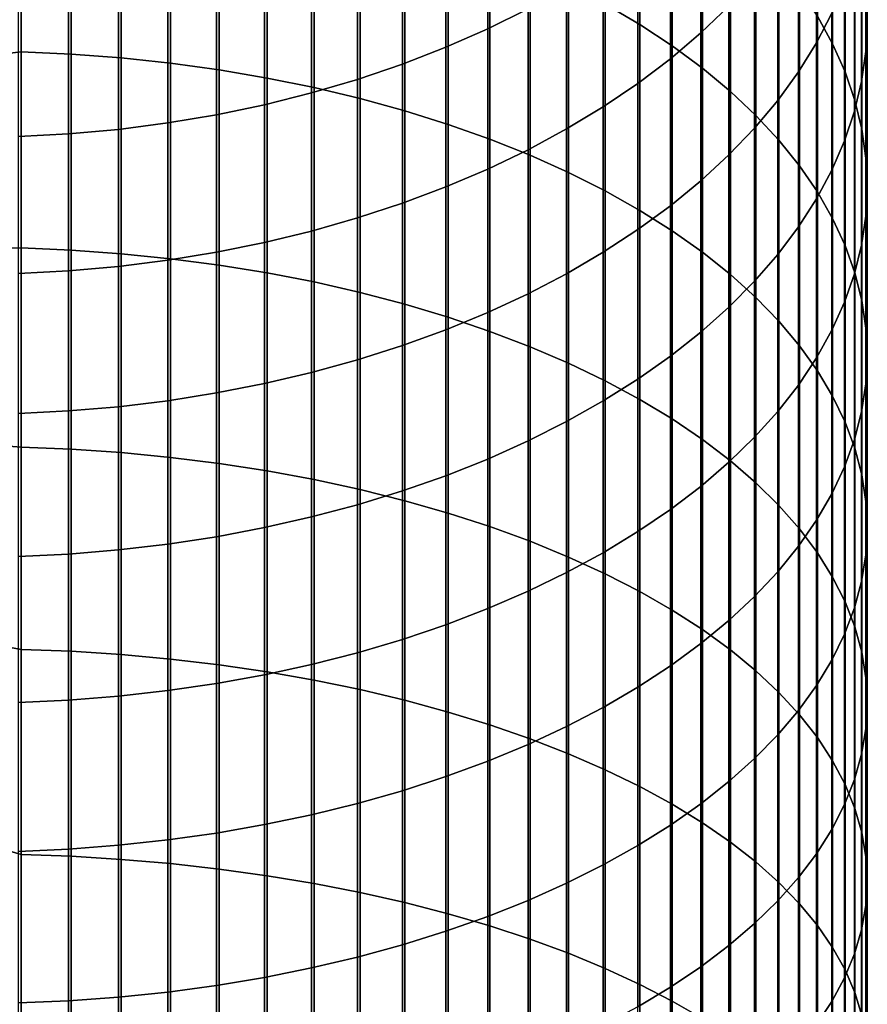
# Model space of a CAD drawing. Header units: metres. Extents: x -28 to 70, y -218 to 27.
# Tile 79 of 246: x 1 to 12, y -53 to -40. Entities that reach past the tile are written whole.
import ezdxf

# ---------------------------------------------------------------- set-up
doc = ezdxf.new("R2010")
doc.units = ezdxf.units.M
doc.layers.add('solid_10_261_002_XXX', color=7, linetype='CONTINUOUS')

msp = doc.modelspace()

# ---------------------------------------------------------------- linework, layer by layer
at = {"layer": 'solid_10_261_002_XXX'}
for points in [[(8.456086, -37.462616, 440.795288), (8.456086, -39.905914, 442.470428), (8.916676, -40.176292, 442.06427), (8.916676, -37.743992, 440.396667)], [(11.932165, -37.551693, 431.137726), (11.932165, -39.731159, 432.814026), (11.949986, -40.132786, 432.276825), (11.949986, -37.967842, 430.611694)], [(8.916676, -37.743992, 440.396667), (8.916676, -40.176292, 442.06427), (9.349153, -40.460575, 441.637238), (9.349153, -38.039829, 439.97757)], [(11.284048, -37.766617, 435.441742), (11.284048, -40.063572, 437.110565), (11.487036, -40.432377, 436.588104), (11.487036, -38.149559, 434.929535)], [(0.670042, -37.973351, 445.373444), (0, -38.114033, 445.489502), (0, -40.619381, 447.103882), (0.670042, -40.541508, 447.032898)], [(0.670042, -37.973351, 445.373444), (0.670042, -40.541508, 447.032898), (1.338642, -40.571476, 446.985107), (1.338642, -38.004612, 445.326477)], [(1.338642, -38.004612, 445.326477), (1.338642, -40.571476, 446.985107), (2.003021, -40.62133, 446.905609), (2.003021, -38.056622, 445.248352)], [(2.003021, -38.056622, 445.248352), (2.003021, -40.62133, 446.905609), (2.661086, -40.690914, 446.794617), (2.661086, -38.129208, 445.139313)], [(9.349153, -38.039829, 439.97757), (9.349153, -40.460575, 441.637238), (9.752155, -40.757858, 441.190674), (9.752155, -38.349201, 439.539276)], [(10.105136, -37.991306, 422.341675), (10.105136, -39.930347, 424.009277), (9.731189, -40.287804, 423.58197), (9.731189, -38.360302, 421.924286)], [(11.477005, -37.973408, 426.348663), (11.477005, -40.021908, 428.015228), (11.272079, -40.418312, 427.51416), (11.272079, -38.383354, 425.858612)], [(11.949986, -37.967842, 430.611694), (11.949986, -40.132786, 432.276825), (11.930133, -40.534378, 431.739655), (11.930133, -38.383957, 430.085693)], [(2.661086, -38.129208, 445.139313), (2.661086, -40.690914, 446.794617), (3.310761, -40.780006, 446.652527), (3.310761, -38.222153, 444.999695)], [(7.428144, -38.133953, 418.442352), (7.428144, -39.966431, 420.107513), (6.891044, -40.232796, 419.806213), (6.891044, -38.408447, 418.148438)], [(11.487036, -38.149559, 434.929535), (11.487036, -40.432377, 436.588104), (11.65381, -40.807175, 436.057129), (11.65381, -38.538719, 434.408997)], [(3.310761, -38.222153, 444.999695), (3.310761, -40.780006, 446.652527), (3.949999, -40.888332, 446.479736), (3.949999, -38.335155, 444.829956)], [(3.949999, -38.335155, 444.829956), (3.949999, -40.888332, 446.479736), (4.576783, -41.015545, 446.276855), (4.576783, -38.467861, 444.630585)], [(6.891044, -38.408447, 418.148438), (6.891044, -40.232796, 419.806213), (6.332219, -40.478775, 419.527954), (6.332219, -38.661934, 417.877045)], [(9.731189, -38.360302, 421.924286), (9.731189, -40.287804, 423.58197), (9.326563, -40.631229, 423.171417), (9.326563, -38.714813, 421.523285)], [(9.752155, -38.349201, 439.539276), (9.752155, -40.757858, 441.190674), (10.124413, -41.067207, 440.725983), (10.124413, -38.671127, 439.083221)], [(11.272079, -38.383354, 425.858612), (11.272079, -40.418312, 427.51416), (11.031618, -40.806957, 427.022888), (11.031618, -38.785271, 425.378143)], [(11.930133, -38.383957, 430.085693), (11.930133, -40.534378, 431.739655), (11.872668, -40.934669, 431.204254), (11.872668, -38.798721, 429.561401)], [(4.576783, -38.467861, 444.630585), (4.576783, -41.015545, 446.276855), (5.189138, -41.161243, 446.044464), (5.189138, -38.619854, 444.402283)], [(11.65381, -38.538719, 434.408997), (11.65381, -40.807175, 436.057129), (11.783843, -41.186775, 435.519348), (11.783843, -38.932869, 433.881805)], [(5.189138, -38.619854, 444.402283), (5.189138, -41.161243, 446.044464), (5.785134, -41.32497, 445.783325), (5.785134, -38.790653, 444.145721)], [(6.332219, -38.661934, 417.877045), (6.332219, -40.478775, 419.527954), (5.753431, -40.70359, 419.273651), (5.753431, -38.893612, 417.628967)], [(9.326563, -38.714813, 421.523285), (9.326563, -40.631229, 423.171417), (8.892533, -40.959541, 422.778931), (8.892533, -39.053722, 421.139923)], [(10.124413, -38.671127, 439.083221), (10.124413, -41.067207, 440.725983), (10.464751, -41.387646, 440.244629), (10.464751, -39.004593, 438.610809)], [(5.785134, -38.790653, 444.145721), (5.785134, -41.32497, 445.783325), (6.362891, -41.506207, 445.494263), (6.362891, -38.979717, 443.861725)], [(11.031618, -38.785271, 425.378143), (11.031618, -40.806957, 427.022888), (10.756376, -41.186615, 426.542999), (10.756376, -39.177895, 424.908783)], [(11.872668, -38.798721, 429.561401), (11.872668, -40.934669, 431.204254), (11.777773, -41.332397, 430.672241), (11.777773, -39.210835, 429.040466)], [(5.753431, -38.893612, 417.628967), (5.753431, -40.70359, 419.273651), (5.156505, -40.906536, 419.044098), (5.156505, -39.102753, 417.405029)], [(6.362891, -38.979717, 443.861725), (6.362891, -41.506207, 445.494263), (6.920588, -41.704384, 445.178192), (6.920588, -39.186455, 443.551178)], [(11.783843, -38.932869, 433.881805), (11.783843, -41.186775, 435.519348), (11.876726, -41.569988, 434.976471), (11.876726, -39.330769, 433.349579)], [(5.156505, -39.102753, 417.405029), (5.156505, -40.906536, 419.044098), (4.543321, -41.086971, 418.839996), (4.543321, -39.288696, 417.205933)], [(8.892533, -39.053722, 421.139923), (8.892533, -40.959541, 422.778931), (8.430468, -41.271706, 422.405762), (8.430468, -39.375965, 420.775421)], [(10.464751, -39.004593, 438.610809), (10.464751, -41.387646, 440.244629), (10.772099, -41.718166, 439.748138), (10.772099, -39.348553, 438.123535)], [(6.920588, -39.186455, 443.551178), (6.920588, -41.704384, 445.178192), (7.456467, -41.918877, 444.83609), (7.456467, -39.410213, 443.215057)], [(10.756376, -39.177895, 424.908783), (10.756376, -41.186615, 426.542999), (10.447225, -41.556091, 426.075958), (10.447225, -39.55999, 424.451996)], [(11.777773, -39.210835, 429.040466), (11.777773, -41.332397, 430.672241), (11.645746, -41.726311, 430.145355), (11.645746, -39.618992, 428.524536)], [(4.543321, -39.288696, 417.205933), (4.543321, -41.086971, 418.839996), (3.915814, -41.244328, 418.661987), (3.915814, -39.450855, 417.032318)], [(10.772099, -39.348553, 438.123535), (10.772099, -41.718166, 439.748138), (11.045485, -42.057724, 439.238068), (11.045485, -39.701916, 437.622925)], [(11.876726, -39.330769, 433.349579), (11.876726, -41.569988, 434.976471), (11.932165, -41.955605, 434.430176), (11.932165, -39.731159, 432.814026)], [(3.915814, -39.450855, 417.032318), (3.915814, -41.244328, 418.661987), (3.275962, -41.378109, 418.510681), (3.275962, -39.588722, 416.884674)], [(7.456467, -39.410213, 443.215057), (7.456467, -41.918877, 444.83609), (7.968838, -42.14901, 444.469025), (7.968838, -39.650284, 442.854431)], [(8.430468, -39.375965, 420.775421), (8.430468, -41.271706, 422.405762), (7.941825, -41.566742, 422.05307), (7.941825, -39.680519, 420.430908)], [(3.275962, -39.588722, 416.884674), (3.275962, -41.378109, 418.510681), (2.625782, -41.487892, 418.386505), (2.625782, -39.701855, 416.76355)], [(10.447225, -39.55999, 424.451996), (10.447225, -41.556091, 426.075958), (10.105136, -41.914219, 425.62326), (10.105136, -39.930347, 424.009277)], [(11.645746, -39.618992, 428.524536), (11.645746, -41.726311, 430.145355), (11.477005, -42.115166, 429.625244), (11.477005, -40.021908, 428.015228)], [(2.625782, -39.701855, 416.76355), (2.625782, -41.487892, 418.386505), (1.967323, -41.573334, 418.289856), (1.967323, -39.789906, 416.669281)], [(7.941825, -39.680519, 420.430908), (7.941825, -41.566742, 422.05307), (7.428144, -41.843712, 421.721985), (7.428144, -39.966431, 420.107513)], [(7.968838, -39.650284, 442.854431), (7.968838, -42.14901, 444.469025), (8.456086, -42.394054, 444.078217), (8.456086, -39.905914, 442.470428)], [(11.045485, -39.701916, 437.622925), (11.045485, -42.057724, 439.238068), (11.284048, -42.405251, 438.716034), (11.284048, -40.063572, 437.110565)], [(11.932165, -39.731159, 432.814026), (11.932165, -41.955605, 434.430176), (11.949986, -42.342407, 433.882202), (11.949986, -40.132786, 432.276825)], [(1.302662, -39.852589, 416.602142), (1.302662, -41.634163, 418.221039), (0.633895, -41.670185, 418.180298), (0.633895, -39.889713, 416.562408)], [(1.967323, -39.789906, 416.669281), (1.967323, -41.573334, 418.289856), (1.302662, -41.634163, 418.221039), (1.302662, -39.852589, 416.602142)], [(7.428144, -39.966431, 420.107513), (7.428144, -41.843712, 421.721985), (6.891044, -42.101746, 421.413513), (6.891044, -40.232796, 419.806213)], [(8.456086, -39.905914, 442.470428), (8.456086, -42.394054, 444.078217), (8.916676, -42.65324, 443.664825), (8.916676, -40.176292, 442.06427)], [(10.105136, -39.930347, 424.009277), (10.105136, -41.914219, 425.62326), (9.731189, -42.259869, 425.18634), (9.731189, -40.287804, 423.58197)], [(11.477005, -40.021908, 428.015228), (11.477005, -42.115166, 429.625244), (11.272079, -42.497734, 429.113525), (11.272079, -40.418312, 427.51416)], [(11.284048, -40.063572, 437.110565), (11.284048, -42.405251, 438.716034), (11.487036, -42.759647, 438.183685), (11.487036, -40.432377, 436.588104)], [(11.949986, -40.132786, 432.276825), (11.949986, -42.342407, 433.882202), (11.930133, -42.729176, 433.33429), (11.930133, -40.534378, 431.739655)], [(6.891044, -40.232796, 419.806213), (6.891044, -42.101746, 421.413513), (6.332219, -42.340034, 421.128662), (6.332219, -40.478775, 419.527954)], [(8.916676, -40.176292, 442.06427), (8.916676, -42.65324, 443.664825), (9.349153, -42.925751, 443.230194), (9.349153, -40.460575, 441.637238)], [(9.731189, -40.287804, 423.58197), (9.731189, -42.259869, 425.18634), (9.326563, -42.591953, 424.766571), (9.326563, -40.631229, 423.171417)], [(11.272079, -40.418312, 427.51416), (11.272079, -42.497734, 429.113525), (11.031618, -42.872814, 428.611816), (11.031618, -40.806957, 427.022888)], [(0.670042, -40.541508, 447.032898), (0, -40.619381, 447.103882), (0, -43.166813, 448.65097), (0.670042, -43.154034, 448.621613)], [(0.670042, -40.541508, 447.032898), (0.670042, -43.154034, 448.621613), (1.338642, -43.182686, 448.573029), (1.338642, -40.571476, 446.985107)], [(6.332219, -40.478775, 419.527954), (6.332219, -42.340034, 421.128662), (5.753431, -42.557819, 420.868317), (5.753431, -40.70359, 419.273651)], [(9.349153, -40.460575, 441.637238), (9.349153, -42.925751, 443.230194), (9.752155, -43.210724, 442.775665), (9.752155, -40.757858, 441.190674)], [(11.487036, -40.432377, 436.588104), (11.487036, -42.759647, 438.183685), (11.65381, -43.119801, 437.64267), (11.65381, -40.807175, 436.057129)], [(11.930133, -40.534378, 431.739655), (11.930133, -42.729176, 433.33429), (11.872668, -43.114693, 432.788116), (11.872668, -40.934669, 431.204254)], [(1.338642, -40.571476, 446.985107), (1.338642, -43.182686, 448.573029), (2.003021, -43.230347, 448.492188), (2.003021, -40.62133, 446.905609)], [(2.003021, -40.62133, 446.905609), (2.003021, -43.230347, 448.492188), (2.661086, -43.296875, 448.379333), (2.661086, -40.690914, 446.794617)], [(9.326563, -40.631229, 423.171417), (9.326563, -42.591953, 424.766571), (8.892533, -42.90942, 424.365295), (8.892533, -40.959541, 422.778931)], [(2.661086, -40.690914, 446.794617), (2.661086, -43.296875, 448.379333), (3.310761, -43.382057, 448.234863), (3.310761, -40.780006, 446.652527)], [(3.310761, -40.780006, 446.652527), (3.310761, -43.382057, 448.234863), (3.949999, -43.485619, 448.059204), (3.949999, -40.888332, 446.479736)], [(5.753431, -40.70359, 419.273651), (5.753431, -42.557819, 420.868317), (5.156505, -42.754417, 420.63327), (5.156505, -40.906536, 419.044098)], [(9.752155, -40.757858, 441.190674), (9.752155, -43.210724, 442.775665), (10.124413, -43.507263, 442.302704), (10.124413, -41.067207, 440.725983)], [(11.031618, -40.806957, 427.022888), (11.031618, -42.872814, 428.611816), (10.756376, -43.239223, 428.121735), (10.756376, -41.186615, 426.542999)], [(11.65381, -40.807175, 436.057129), (11.65381, -43.119801, 437.64267), (11.783843, -43.48457, 437.094727), (11.783843, -41.186775, 435.519348)], [(3.949999, -40.888332, 446.479736), (3.949999, -43.485619, 448.059204), (4.576783, -43.607243, 447.852905), (4.576783, -41.015545, 446.276855)], [(5.156505, -40.906536, 419.044098), (5.156505, -42.754417, 420.63327), (4.543321, -42.929211, 420.424316), (4.543321, -41.086971, 418.839996)], [(11.872668, -40.934669, 431.204254), (11.872668, -43.114693, 432.788116), (11.777773, -43.497742, 432.245453), (11.777773, -41.332397, 430.672241)], [(4.576783, -41.015545, 446.276855), (4.576783, -43.607243, 447.852905), (5.189138, -43.74654, 447.616608), (5.189138, -41.161243, 446.044464)], [(8.892533, -40.959541, 422.778931), (8.892533, -42.90942, 424.365295), (8.430468, -43.211277, 423.983734), (8.430468, -41.271706, 422.405762)], [(10.124413, -41.067207, 440.725983), (10.124413, -43.507263, 442.302704), (10.464751, -43.814438, 441.812775), (10.464751, -41.387646, 440.244629)], [(4.543321, -41.086971, 418.839996), (4.543321, -42.929211, 420.424316), (3.915814, -43.08165, 420.242096), (3.915814, -41.244328, 418.661987)], [(5.189138, -41.161243, 446.044464), (5.189138, -43.74654, 447.616608), (5.785134, -43.903072, 447.351105), (5.785134, -41.32497, 445.783325)], [(10.756376, -41.186615, 426.542999), (10.756376, -43.239223, 428.121735), (10.447225, -43.595802, 427.644775), (10.447225, -41.556091, 426.075958)], [(11.783843, -41.186775, 435.519348), (11.783843, -43.48457, 437.094727), (11.876726, -43.852814, 436.541595), (11.876726, -41.569988, 434.976471)], [(3.915814, -41.244328, 418.661987), (3.915814, -43.08165, 420.242096), (3.275962, -43.211246, 420.087189), (3.275962, -41.378109, 418.510681)], [(5.785134, -41.32497, 445.783325), (5.785134, -43.903072, 447.351105), (6.362891, -44.076347, 447.05722), (6.362891, -41.506207, 445.494263)], [(8.430468, -41.271706, 422.405762), (8.430468, -43.211277, 423.983734), (7.941825, -43.496567, 423.623108), (7.941825, -41.566742, 422.05307)], [(11.777773, -41.332397, 430.672241), (11.777773, -43.497742, 432.245453), (11.645746, -43.877113, 431.708008), (11.645746, -41.726311, 430.145355)], [(3.275962, -41.378109, 418.510681), (3.275962, -43.211246, 420.087189), (2.625782, -43.317596, 419.960052), (2.625782, -41.487892, 418.386505)], [(10.464751, -41.387646, 440.244629), (10.464751, -43.814438, 441.812775), (10.772099, -44.131271, 441.307434), (10.772099, -41.718166, 439.748138)], [(1.967323, -41.573334, 418.289856), (1.967323, -43.400364, 419.861084), (1.302662, -43.459293, 419.790649), (1.302662, -41.634163, 418.221039)], [(2.625782, -41.487892, 418.386505), (2.625782, -43.317596, 419.960052), (1.967323, -43.400364, 419.861084), (1.967323, -41.573334, 418.289856)], [(6.362891, -41.506207, 445.494263), (6.362891, -44.076347, 447.05722), (6.920588, -44.265816, 446.73584), (6.920588, -41.704384, 445.178192)], [(7.941825, -41.566742, 422.05307), (7.941825, -43.496567, 423.623108), (7.428144, -43.764389, 423.284546), (7.428144, -41.843712, 421.721985)], [(10.447225, -41.556091, 426.075958), (10.447225, -43.595802, 427.644775), (10.105136, -43.941433, 427.182465), (10.105136, -41.914219, 425.62326)], [(11.876726, -41.569988, 434.976471), (11.876726, -43.852814, 436.541595), (11.932165, -44.223362, 435.984955), (11.932165, -41.955605, 434.430176)], [(1.302662, -41.634163, 418.221039), (1.302662, -43.459293, 419.790649), (0.633895, -43.49419, 419.748932), (0.633895, -41.670185, 418.180298)], [(6.920588, -41.704384, 445.178192), (6.920588, -44.265816, 446.73584), (7.456467, -44.470882, 446.388), (7.456467, -41.918877, 444.83609)], [(10.772099, -41.718166, 439.748138), (10.772099, -44.131271, 441.307434), (11.045485, -44.456772, 440.7883), (11.045485, -42.057724, 439.238068)], [(11.645746, -41.726311, 430.145355), (11.645746, -43.877113, 431.708008), (11.477005, -44.251617, 431.17746), (11.477005, -42.115166, 429.625244)], [(7.428144, -41.843712, 421.721985), (7.428144, -43.764389, 423.284546), (6.891044, -44.013901, 422.969177), (6.891044, -42.101746, 421.413513)], [(7.456467, -41.918877, 444.83609), (7.456467, -44.470882, 446.388), (7.968838, -44.690903, 446.014801), (7.968838, -42.14901, 444.469025)], [(10.105136, -41.914219, 425.62326), (10.105136, -43.941433, 427.182465), (9.731189, -44.275021, 426.736267), (9.731189, -42.259869, 425.18634)], [(11.932165, -41.955605, 434.430176), (11.932165, -44.223362, 435.984955), (11.949986, -44.595051, 435.426636), (11.949986, -42.342407, 433.882202)], [(6.891044, -42.101746, 421.413513), (6.891044, -44.013901, 422.969177), (6.332219, -44.24432, 422.677917), (6.332219, -42.340034, 421.128662)], [(11.045485, -42.057724, 439.238068), (11.045485, -44.456772, 440.7883), (11.284048, -44.789906, 440.256958), (11.284048, -42.405251, 438.716034)], [(11.477005, -42.115166, 429.625244), (11.477005, -44.251617, 431.17746), (11.272079, -44.620068, 430.655487), (11.272079, -42.497734, 429.113525)], [(7.968838, -42.14901, 444.469025), (7.968838, -44.690903, 446.014801), (8.456086, -44.925182, 445.617432), (8.456086, -42.394054, 444.078217)], [(9.731189, -42.259869, 425.18634), (9.731189, -44.275021, 426.736267), (9.326563, -44.595512, 426.307587), (9.326563, -42.591953, 424.766571)], [(6.332219, -42.340034, 421.128662), (6.332219, -44.24432, 422.677917), (5.753431, -44.454914, 422.411713), (5.753431, -42.557819, 420.868317)], [(8.456086, -42.394054, 444.078217), (8.456086, -44.925182, 445.617432), (8.916676, -45.172981, 445.197113), (8.916676, -42.65324, 443.664825)], [(11.949986, -42.342407, 433.882202), (11.949986, -44.595051, 435.426636), (11.930133, -44.966709, 434.868347), (11.930133, -42.729176, 433.33429)], [(11.272079, -42.497734, 429.113525), (11.272079, -44.620068, 430.655487), (11.031618, -44.981304, 430.143738), (11.031618, -42.872814, 428.611816)], [(11.284048, -42.405251, 438.716034), (11.284048, -44.789906, 440.256958), (11.487036, -45.129631, 439.715118), (11.487036, -42.759647, 438.183685)], [(5.753431, -42.557819, 420.868317), (5.753431, -44.454914, 422.411713), (5.156505, -44.64502, 422.171387), (5.156505, -42.754417, 420.63327)], [(9.326563, -42.591953, 424.766571), (9.326563, -44.595512, 426.307587), (8.892533, -44.901901, 425.897766), (8.892533, -42.90942, 424.365295)], [(8.916676, -42.65324, 443.664825), (8.916676, -45.172981, 445.197113), (9.349153, -45.433517, 444.755188), (9.349153, -42.925751, 443.230194)], [(5.156505, -42.754417, 420.63327), (5.156505, -44.64502, 422.171387), (4.543321, -44.814041, 421.957764), (4.543321, -42.929211, 420.424316)], [(11.487036, -42.759647, 438.183685), (11.487036, -45.129631, 439.715118), (11.65381, -45.474873, 439.164459), (11.65381, -43.119801, 437.64267)], [(11.930133, -42.729176, 433.33429), (11.930133, -44.966709, 434.868347), (11.872668, -45.337166, 434.311859), (11.872668, -43.114693, 432.788116)], [(8.892533, -42.90942, 424.365295), (8.892533, -44.901901, 425.897766), (8.430468, -45.193222, 425.508118), (8.430468, -43.211277, 423.983734)], [(11.031618, -42.872814, 428.611816), (11.031618, -44.981304, 430.143738), (10.756376, -45.33419, 429.643799), (10.756376, -43.239223, 428.121735)], [(4.543321, -42.929211, 420.424316), (4.543321, -44.814041, 421.957764), (3.915814, -44.961441, 421.771423), (3.915814, -43.08165, 420.242096)], [(9.349153, -42.925751, 443.230194), (9.349153, -45.433517, 444.755188), (9.752155, -45.705971, 444.29306), (9.752155, -43.210724, 442.775665)], [(0.670042, -45.808983, 450.138397), (0.670042, -43.154034, 448.621613), (0, -43.166813, 448.65097), (0, -45.754532, 450.12973)], [(0.670042, -43.154034, 448.621613), (0.670042, -45.808983, 450.138397), (1.338642, -45.836292, 450.08902), (1.338642, -43.182686, 448.573029)], [(3.915814, -43.08165, 420.242096), (3.915814, -44.961441, 421.771423), (3.275962, -45.086758, 421.613007), (3.275962, -43.211246, 420.087189)], [(11.65381, -43.119801, 437.64267), (11.65381, -45.474873, 439.164459), (11.783843, -45.824543, 438.606781), (11.783843, -43.48457, 437.094727)], [(11.872668, -43.114693, 432.788116), (11.872668, -45.337166, 434.311859), (11.777773, -45.70525, 433.758942), (11.777773, -43.497742, 432.245453)], [(1.338642, -43.182686, 448.573029), (1.338642, -45.836292, 450.08902), (2.003021, -45.881733, 450.006897), (2.003021, -43.230347, 448.492188)], [(2.003021, -43.230347, 448.492188), (2.003021, -45.881733, 450.006897), (2.661086, -45.945152, 449.892273), (2.661086, -43.296875, 448.379333)], [(3.275962, -43.211246, 420.087189), (3.275962, -45.086758, 421.613007), (2.625782, -45.189598, 421.483032), (2.625782, -43.317596, 419.960052)], [(2.661086, -43.296875, 448.379333), (2.661086, -45.945152, 449.892273), (3.310761, -46.026352, 449.745544), (3.310761, -43.382057, 448.234863)], [(8.430468, -43.211277, 423.983734), (8.430468, -45.193222, 425.508118), (7.941825, -45.468555, 425.139832), (7.941825, -43.496567, 423.623108)], [(9.752155, -43.210724, 442.775665), (9.752155, -45.705971, 444.29306), (10.124413, -45.989479, 443.812164), (10.124413, -43.507263, 442.302704)], [(10.756376, -43.239223, 428.121735), (10.756376, -45.33419, 429.643799), (10.447225, -45.677608, 429.157288), (10.447225, -43.595802, 427.644775)], [(1.967323, -43.400364, 419.861084), (1.967323, -45.269634, 421.381866), (1.302662, -45.326614, 421.309845), (1.302662, -43.459293, 419.790649)], [(2.625782, -43.317596, 419.960052), (2.625782, -45.189598, 421.483032), (1.967323, -45.269634, 421.381866), (1.967323, -43.400364, 419.861084)], [(3.310761, -43.382057, 448.234863), (3.310761, -46.026352, 449.745544), (3.949999, -46.12508, 449.567108), (3.949999, -43.485619, 448.059204)], [(1.302662, -43.459293, 419.790649), (1.302662, -45.326614, 421.309845), (0.633895, -45.360359, 421.267181), (0.633895, -43.49419, 419.748932)], [(3.949999, -43.485619, 448.059204), (3.949999, -46.12508, 449.567108), (4.576783, -46.241024, 449.357574), (4.576783, -43.607243, 447.852905)], [(7.941825, -43.496567, 423.623108), (7.941825, -45.468555, 425.139832), (7.428144, -45.727032, 424.794098), (7.428144, -43.764389, 423.284546)], [(10.124413, -43.507263, 442.302704), (10.124413, -45.989479, 443.812164), (10.464751, -46.283157, 443.314026), (10.464751, -43.814438, 441.812775)], [(11.777773, -43.497742, 432.245453), (11.777773, -45.70525, 433.758942), (11.645746, -46.069801, 433.211334), (11.645746, -43.877113, 431.708008)], [(11.783843, -43.48457, 437.094727), (11.783843, -45.824543, 438.606781), (11.876726, -46.177536, 438.043762), (11.876726, -43.852814, 436.541595)], [(4.576783, -43.607243, 447.852905), (4.576783, -46.241024, 449.357574), (5.189138, -46.373814, 449.117584), (5.189138, -43.74654, 447.616608)], [(10.447225, -43.595802, 427.644775), (10.447225, -45.677608, 429.157288), (10.105136, -46.010479, 428.68573), (10.105136, -43.941433, 427.182465)], [(5.189138, -43.74654, 447.616608), (5.189138, -46.373814, 449.117584), (5.785134, -46.523037, 448.8479), (5.785134, -43.903072, 447.351105)], [(7.428144, -43.764389, 423.284546), (7.428144, -45.727032, 424.794098), (6.891044, -45.967838, 424.472015), (6.891044, -44.013901, 422.969177)], [(10.464751, -43.814438, 441.812775), (10.464751, -46.283157, 443.314026), (10.772099, -46.586071, 442.800232), (10.772099, -44.131271, 441.307434)], [(5.785134, -43.903072, 447.351105), (5.785134, -46.523037, 448.8479), (6.362891, -46.688217, 448.549347), (6.362891, -44.076347, 447.05722)], [(10.105136, -43.941433, 427.182465), (10.105136, -46.010479, 428.68573), (9.731189, -46.331757, 428.230591), (9.731189, -44.275021, 426.736267)], [(11.645746, -43.877113, 431.708008), (11.645746, -46.069801, 433.211334), (11.477005, -46.429672, 432.670746), (11.477005, -44.251617, 431.17746)], [(11.876726, -43.852814, 436.541595), (11.876726, -46.177536, 438.043762), (11.932165, -46.532742, 437.477234), (11.932165, -44.223362, 435.984955)], [(6.891044, -44.013901, 422.969177), (6.891044, -45.967838, 424.472015), (6.332219, -46.190212, 424.174561), (6.332219, -44.24432, 422.677917)], [(6.362891, -44.076347, 447.05722), (6.362891, -46.688217, 448.549347), (6.920588, -46.868839, 448.222931), (6.920588, -44.265816, 446.73584)], [(10.772099, -44.131271, 441.307434), (10.772099, -46.586071, 442.800232), (11.045485, -46.897266, 442.2724), (11.045485, -44.456772, 440.7883)], [(11.932165, -44.223362, 435.984955), (11.932165, -46.532742, 437.477234), (11.949986, -46.889042, 436.908966), (11.949986, -44.595051, 435.426636)], [(6.332219, -44.24432, 422.677917), (6.332219, -46.190212, 424.174561), (5.753431, -46.393456, 423.90271), (5.753431, -44.454914, 422.411713)], [(6.920588, -44.265816, 446.73584), (6.920588, -46.868839, 448.222931), (7.456467, -47.064331, 447.869629), (7.456467, -44.470882, 446.388)], [(9.731189, -44.275021, 426.736267), (9.731189, -46.331757, 428.230591), (9.326563, -46.640419, 427.793304), (9.326563, -44.595512, 426.307587)], [(11.477005, -44.251617, 431.17746), (11.477005, -46.429672, 432.670746), (11.272079, -46.783726, 432.138916), (11.272079, -44.620068, 430.655487)], [(5.753431, -44.454914, 422.411713), (5.753431, -46.393456, 423.90271), (5.156505, -46.576927, 423.657288), (5.156505, -44.64502, 422.171387)], [(7.456467, -44.470882, 446.388), (7.456467, -47.064331, 447.869629), (7.968838, -47.274075, 447.49054), (7.968838, -44.690903, 446.014801)], [(11.045485, -44.456772, 440.7883), (11.045485, -46.897266, 442.2724), (11.284048, -47.215767, 441.732147), (11.284048, -44.789906, 440.256958)], [(9.326563, -44.595512, 426.307587), (9.326563, -46.640419, 427.793304), (8.892533, -46.935501, 427.375275), (8.892533, -44.901901, 425.897766)], [(11.272079, -44.620068, 430.655487), (11.272079, -46.783726, 432.138916), (11.031618, -47.130852, 431.617462), (11.031618, -44.981304, 430.143738)], [(11.949986, -44.595051, 435.426636), (11.949986, -46.889042, 436.908966), (11.930133, -47.245312, 436.340729), (11.930133, -44.966709, 434.868347)], [(5.156505, -44.64502, 422.171387), (5.156505, -46.576927, 423.657288), (4.543321, -46.740051, 423.439117), (4.543321, -44.814041, 421.957764)], [(7.968838, -44.690903, 446.014801), (7.968838, -47.274075, 447.49054), (8.456086, -47.49741, 447.086914), (8.456086, -44.925182, 445.617432)], [(4.543321, -44.814041, 421.957764), (4.543321, -46.740051, 423.439117), (3.915814, -46.882309, 423.24884), (3.915814, -44.961441, 421.771423)], [(11.284048, -44.789906, 440.256958), (11.284048, -47.215767, 441.732147), (11.487036, -47.540562, 441.181244), (11.487036, -45.129631, 439.715118)], [(3.915814, -44.961441, 421.771423), (3.915814, -46.882309, 423.24884), (3.275962, -47.00325, 423.087067), (3.275962, -45.086758, 421.613007)], [(8.892533, -44.901901, 425.897766), (8.892533, -46.935501, 427.375275), (8.430468, -47.216068, 426.977783), (8.430468, -45.193222, 425.508118)], [(8.456086, -44.925182, 445.617432), (8.456086, -47.49741, 447.086914), (8.916676, -47.733635, 446.660004), (8.916676, -45.172981, 445.197113)], [(11.031618, -44.981304, 430.143738), (11.031618, -47.130852, 431.617462), (10.756376, -47.469948, 431.108093), (10.756376, -45.33419, 429.643799)], [(11.930133, -44.966709, 434.868347), (11.930133, -47.245312, 436.340729), (11.872668, -47.60043, 435.774323), (11.872668, -45.337166, 434.311859)], [(3.275962, -45.086758, 421.613007), (3.275962, -47.00325, 423.087067), (2.625782, -47.102501, 422.954315), (2.625782, -45.189598, 421.483032)], [(11.487036, -45.129631, 439.715118), (11.487036, -47.540562, 441.181244), (11.65381, -47.870632, 440.621368), (11.65381, -45.474873, 439.164459)], [(1.967323, -45.269634, 421.381866), (1.967323, -47.179741, 422.850983), (1.302662, -47.234734, 422.777435), (1.302662, -45.326614, 421.309845)], [(2.625782, -45.189598, 421.483032), (2.625782, -47.102501, 422.954315), (1.967323, -47.179741, 422.850983), (1.967323, -45.269634, 421.381866)], [(8.430468, -45.193222, 425.508118), (8.430468, -47.216068, 426.977783), (7.941825, -47.481239, 426.602142), (7.941825, -45.468555, 425.139832)], [(8.916676, -45.172981, 445.197113), (8.916676, -47.733635, 446.660004), (9.349153, -47.982002, 446.211121), (9.349153, -45.433517, 444.755188)], [(1.302662, -45.326614, 421.309845), (1.302662, -47.234734, 422.777435), (0.633895, -47.2673, 422.733887), (0.633895, -45.360359, 421.267181)], [(10.756376, -45.33419, 429.643799), (10.756376, -47.469948, 431.108093), (10.447225, -47.79995, 430.612396), (10.447225, -45.677608, 429.157288)], [(11.872668, -45.337166, 434.311859), (11.872668, -47.60043, 435.774323), (11.777773, -47.953274, 435.211578), (11.777773, -45.70525, 433.758942)], [(7.941825, -45.468555, 425.139832), (7.941825, -47.481239, 426.602142), (7.428144, -47.730175, 426.249481), (7.428144, -45.727032, 424.794098)], [(9.349153, -45.433517, 444.755188), (9.349153, -47.982002, 446.211121), (9.752155, -48.24173, 445.74173), (9.752155, -45.705971, 444.29306)], [(11.65381, -45.474873, 439.164459), (11.65381, -47.870632, 440.621368), (11.783843, -48.204937, 440.054321), (11.783843, -45.824543, 438.606781)], [(0.670042, -48.504368, 451.582062), (0.670042, -45.808983, 450.138397), (0, -45.754532, 450.12973), (0, -48.380695, 451.539062)], [(7.428144, -45.727032, 424.794098), (7.428144, -47.730175, 426.249481), (6.891044, -47.962093, 425.920929), (6.891044, -45.967838, 424.472015)], [(9.752155, -45.705971, 444.29306), (9.752155, -48.24173, 445.74173), (10.124413, -48.512001, 445.253265), (10.124413, -45.989479, 443.812164)], [(10.447225, -45.677608, 429.157288), (10.447225, -47.79995, 430.612396), (10.105136, -48.119816, 430.131897), (10.105136, -46.010479, 428.68573)], [(11.777773, -45.70525, 433.758942), (11.777773, -47.953274, 435.211578), (11.645746, -48.302731, 434.654205), (11.645746, -46.069801, 433.211334)], [(0.670042, -45.808983, 450.138397), (0.670042, -48.504368, 451.582062), (1.338642, -48.530323, 451.531982), (1.338642, -45.836292, 450.08902)], [(1.338642, -45.836292, 450.08902), (1.338642, -48.530323, 451.531982), (2.003021, -48.573502, 451.448639), (2.003021, -45.881733, 450.006897)], [(2.003021, -45.881733, 450.006897), (2.003021, -48.573502, 451.448639), (2.661086, -48.633766, 451.332336), (2.661086, -45.945152, 449.892273)], [(11.783843, -45.824543, 438.606781), (11.783843, -48.204937, 440.054321), (11.876726, -48.542423, 439.481873), (11.876726, -46.177536, 438.043762)], [(2.661086, -45.945152, 449.892273), (2.661086, -48.633766, 451.332336), (3.310761, -48.71093, 451.183411), (3.310761, -46.026352, 449.745544)], [(3.310761, -46.026352, 449.745544), (3.310761, -48.71093, 451.183411), (3.949999, -48.804745, 451.00235), (3.949999, -46.12508, 449.567108)], [(6.891044, -45.967838, 424.472015), (6.891044, -47.962093, 425.920929), (6.332219, -48.176262, 425.617523), (6.332219, -46.190212, 424.174561)], [(10.105136, -46.010479, 428.68573), (10.105136, -48.119816, 430.131897), (9.731189, -48.428539, 429.668152), (9.731189, -46.331757, 428.230591)], [(10.124413, -45.989479, 443.812164), (10.124413, -48.512001, 445.253265), (10.464751, -48.791962, 444.747314), (10.464751, -46.283157, 443.314026)], [(3.949999, -46.12508, 449.567108), (3.949999, -48.804745, 451.00235), (4.576783, -48.914921, 450.789734), (4.576783, -46.241024, 449.357574)], [(6.332219, -46.190212, 424.174561), (6.332219, -48.176262, 425.617523), (5.753431, -48.372002, 425.34021), (5.753431, -46.393456, 423.90271)], [(11.645746, -46.069801, 433.211334), (11.645746, -48.302731, 434.654205), (11.477005, -48.647701, 434.104004), (11.477005, -46.429672, 432.670746)], [(11.876726, -46.177536, 438.043762), (11.876726, -48.542423, 439.481873), (11.932165, -48.882023, 438.905853), (11.932165, -46.532742, 437.477234)], [(4.576783, -46.241024, 449.357574), (4.576783, -48.914921, 450.789734), (5.189138, -49.041107, 450.546204), (5.189138, -46.373814, 449.117584)], [(9.731189, -46.331757, 428.230591), (9.731189, -48.428539, 429.668152), (9.326563, -48.725143, 429.222595), (9.326563, -46.640419, 427.793304)], [(10.464751, -46.283157, 443.314026), (10.464751, -48.791962, 444.747314), (10.772099, -49.080727, 444.225433), (10.772099, -46.586071, 442.800232)], [(5.753431, -46.393456, 423.90271), (5.753431, -48.372002, 425.34021), (5.156505, -48.548702, 425.089874), (5.156505, -46.576927, 423.657288)], [(5.189138, -46.373814, 449.117584), (5.189138, -49.041107, 450.546204), (5.785134, -49.182907, 450.272552), (5.785134, -46.523037, 448.8479)], [(11.477005, -46.429672, 432.670746), (11.477005, -48.647701, 434.104004), (11.272079, -48.987099, 433.562683), (11.272079, -46.783726, 432.138916)], [(5.156505, -46.576927, 423.657288), (5.156505, -48.548702, 425.089874), (4.543321, -48.705803, 424.86731), (4.543321, -46.740051, 423.439117)], [(5.785134, -46.523037, 448.8479), (5.785134, -49.182907, 450.272552), (6.362891, -49.339874, 449.969604), (6.362891, -46.688217, 448.549347)], [(10.772099, -46.586071, 442.800232), (10.772099, -49.080727, 444.225433), (11.045485, -49.377388, 443.68927), (11.045485, -46.897266, 442.2724)], [(11.932165, -46.532742, 437.477234), (11.932165, -48.882023, 438.905853), (11.949986, -49.222668, 438.328064), (11.949986, -46.889042, 436.908966)], [(6.362891, -46.688217, 448.549347), (6.362891, -49.339874, 449.969604), (6.920588, -49.511509, 449.638367), (6.920588, -46.868839, 448.222931)], [(9.326563, -46.640419, 427.793304), (9.326563, -48.725143, 429.222595), (8.892533, -49.008698, 428.796661), (8.892533, -46.935501, 427.375275)], [(4.543321, -46.740051, 423.439117), (4.543321, -48.705803, 424.86731), (3.915814, -48.842812, 424.673218), (3.915814, -46.882309, 423.24884)], [(11.272079, -46.783726, 432.138916), (11.272079, -48.987099, 433.562683), (11.031618, -49.319851, 433.031952), (11.031618, -47.130852, 431.617462)], [(3.915814, -46.882309, 423.24884), (3.915814, -48.842812, 424.673218), (3.275962, -48.95929, 424.508209), (3.275962, -47.00325, 423.087067)], [(6.920588, -46.868839, 448.222931), (6.920588, -49.511509, 449.638367), (7.456467, -49.697277, 449.279846), (7.456467, -47.064331, 447.869629)], [(8.892533, -46.935501, 427.375275), (8.892533, -49.008698, 428.796661), (8.430468, -49.278305, 428.391663), (8.430468, -47.216068, 426.977783)], [(11.045485, -46.897266, 442.2724), (11.045485, -49.377388, 443.68927), (11.284048, -49.681011, 443.140533), (11.284048, -47.215767, 441.732147)], [(11.949986, -46.889042, 436.908966), (11.949986, -49.222668, 438.328064), (11.930133, -49.563286, 437.750305), (11.930133, -47.245312, 436.340729)], [(2.625782, -47.102501, 422.954315), (2.625782, -49.054878, 424.372803), (1.967323, -49.129269, 424.267395), (1.967323, -47.179741, 422.850983)], [(3.275962, -47.00325, 423.087067), (3.275962, -48.95929, 424.508209), (2.625782, -49.054878, 424.372803), (2.625782, -47.102501, 422.954315)], [(7.456467, -47.064331, 447.869629), (7.456467, -49.697277, 449.279846), (7.968838, -49.896587, 448.895203), (7.968838, -47.274075, 447.49054)], [(1.302662, -47.234734, 422.777435), (1.302662, -49.182232, 424.192383), (0.633895, -49.213596, 424.147949), (0.633895, -47.2673, 422.733887)], [(1.967323, -47.179741, 422.850983), (1.967323, -49.129269, 424.267395), (1.302662, -49.182232, 424.192383), (1.302662, -47.234734, 422.777435)], [(8.430468, -47.216068, 426.977783), (8.430468, -49.278305, 428.391663), (7.941825, -49.533115, 428.008911), (7.941825, -47.481239, 426.602142)], [(11.031618, -47.130852, 431.617462), (11.031618, -49.319851, 433.031952), (10.756376, -49.644905, 432.513519), (10.756376, -47.469948, 431.108093)], [(11.284048, -47.215767, 441.732147), (11.284048, -49.681011, 443.140533), (11.487036, -49.990639, 442.580963), (11.487036, -47.540562, 441.181244)], [(11.930133, -47.245312, 436.340729), (11.930133, -49.563286, 437.750305), (11.872668, -49.902798, 437.174438), (11.872668, -47.60043, 435.774323)], [(7.968838, -47.274075, 447.49054), (7.968838, -49.896587, 448.895203), (8.456086, -50.108818, 448.485626), (8.456086, -47.49741, 447.086914)], [(7.941825, -47.481239, 426.602142), (7.941825, -49.533115, 428.008911), (7.428144, -49.772324, 427.649567), (7.428144, -47.730175, 426.249481)], [(8.456086, -47.49741, 447.086914), (8.456086, -50.108818, 448.485626), (8.916676, -50.33329, 448.052399), (8.916676, -47.733635, 446.660004)], [(10.756376, -47.469948, 431.108093), (10.756376, -49.644905, 432.513519), (10.447225, -49.961246, 432.008972), (10.447225, -47.79995, 430.612396)], [(11.487036, -47.540562, 441.181244), (11.487036, -49.990639, 442.580963), (11.65381, -50.305298, 442.012268), (11.65381, -47.870632, 440.621368)], [(11.872668, -47.60043, 435.774323), (11.872668, -49.902798, 437.174438), (11.777773, -50.240139, 436.602234), (11.777773, -47.953274, 435.211578)], [(7.428144, -47.730175, 426.249481), (7.428144, -49.772324, 427.649567), (6.891044, -49.995182, 427.314819), (6.891044, -47.962093, 425.920929)], [(8.916676, -47.733635, 446.660004), (8.916676, -50.33329, 448.052399), (9.349153, -50.569305, 447.596893), (9.349153, -47.982002, 446.211121)], [(10.447225, -47.79995, 430.612396), (10.447225, -49.961246, 432.008972), (10.105136, -50.267868, 431.519928), (10.105136, -48.119816, 430.131897)], [(11.65381, -47.870632, 440.621368), (11.65381, -50.305298, 442.012268), (11.783843, -50.623989, 441.43631), (11.783843, -48.204937, 440.054321)], [(6.891044, -47.962093, 425.920929), (6.891044, -49.995182, 427.314819), (6.332219, -50.200981, 427.005676), (6.332219, -48.176262, 425.617523)], [(9.349153, -47.982002, 446.211121), (9.349153, -50.569305, 447.596893), (9.752155, -50.816116, 447.120575), (9.752155, -48.24173, 445.74173)], [(11.777773, -47.953274, 435.211578), (11.777773, -50.240139, 436.602234), (11.645746, -50.574242, 436.035522), (11.645746, -48.302731, 434.654205)], [(10.105136, -48.119816, 430.131897), (10.105136, -50.267868, 431.519928), (9.731189, -50.563808, 431.047913), (9.731189, -48.428539, 429.668152)], [(6.332219, -48.176262, 425.617523), (6.332219, -50.200981, 427.005676), (5.753431, -50.389076, 426.723114), (5.753431, -48.372002, 425.34021)], [(9.752155, -48.24173, 445.74173), (9.752155, -50.816116, 447.120575), (10.124413, -51.072945, 446.624939), (10.124413, -48.512001, 445.253265)], [(11.783843, -48.204937, 440.054321), (11.783843, -50.623989, 441.43631), (11.876726, -50.945709, 440.854858), (11.876726, -48.542423, 439.481873)], [(0.670042, -51.238182, 452.951569), (0.670042, -48.504368, 451.582062), (0, -48.380695, 451.539062), (0, -51.043446, 452.877991)], [(5.753431, -48.372002, 425.34021), (5.753431, -50.389076, 426.723114), (5.156505, -50.558872, 426.468079), (5.156505, -48.548702, 425.089874)], [(9.731189, -48.428539, 429.668152), (9.731189, -50.563808, 431.047913), (9.326563, -50.848133, 430.594421), (9.326563, -48.725143, 429.222595)], [(11.645746, -48.302731, 434.654205), (11.645746, -50.574242, 436.035522), (11.477005, -50.904053, 435.476105), (11.477005, -48.647701, 434.104004)], [(0.670042, -48.504368, 451.582062), (0.670042, -51.238182, 452.951569), (1.338642, -51.26276, 452.900787), (1.338642, -48.530323, 451.531982)], [(1.338642, -48.530323, 451.531982), (1.338642, -51.26276, 452.900787), (2.003021, -51.303646, 452.816315), (2.003021, -48.573502, 451.448639)], [(5.156505, -48.548702, 425.089874), (5.156505, -50.558872, 426.468079), (4.543321, -50.709835, 426.241302), (4.543321, -48.705803, 424.86731)], [(10.124413, -48.512001, 445.253265), (10.124413, -51.072945, 446.624939), (10.464751, -51.338978, 446.111511), (10.464751, -48.791962, 444.747314)], [(11.876726, -48.542423, 439.481873), (11.876726, -50.945709, 440.854858), (11.932165, -51.269451, 440.269775), (11.932165, -48.882023, 438.905853)], [(2.003021, -48.573502, 451.448639), (2.003021, -51.303646, 452.816315), (2.661086, -51.36071, 452.698395), (2.661086, -48.633766, 451.332336)], [(2.661086, -48.633766, 451.332336), (2.661086, -51.36071, 452.698395), (3.310761, -51.433777, 452.547424), (3.310761, -48.71093, 451.183411)], [(11.477005, -48.647701, 434.104004), (11.477005, -50.904053, 435.476105), (11.272079, -51.228539, 434.92572), (11.272079, -48.987099, 433.562683)], [(3.310761, -48.71093, 451.183411), (3.310761, -51.433777, 452.547424), (3.949999, -51.522614, 452.363892), (3.949999, -48.804745, 451.00235)], [(4.543321, -48.705803, 424.86731), (4.543321, -50.709835, 426.241302), (3.915814, -50.841492, 426.043518), (3.915814, -48.842812, 424.673218)], [(3.949999, -48.804745, 451.00235), (3.949999, -51.522614, 452.363892), (4.576783, -51.626942, 452.148315), (4.576783, -48.914921, 450.789734)], [(9.326563, -48.725143, 429.222595), (9.326563, -50.848133, 430.594421), (8.892533, -51.119946, 430.160889), (8.892533, -49.008698, 428.796661)], [(10.464751, -48.791962, 444.747314), (10.464751, -51.338978, 446.111511), (10.772099, -51.61338, 445.58194), (10.772099, -49.080727, 444.225433)], [(3.915814, -48.842812, 424.673218), (3.915814, -50.841492, 426.043518), (3.275962, -50.953419, 425.875397), (3.275962, -48.95929, 424.508209)], [(4.576783, -48.914921, 450.789734), (4.576783, -51.626942, 452.148315), (5.189138, -51.746429, 451.901428), (5.189138, -49.041107, 450.546204)], [(11.932165, -48.882023, 438.905853), (11.932165, -51.269451, 440.269775), (11.949986, -51.594185, 439.682892), (11.949986, -49.222668, 438.328064)], [(2.625782, -49.054878, 424.372803), (2.625782, -51.045273, 425.737427), (1.967323, -51.116756, 425.630035), (1.967323, -49.129269, 424.267395)], [(3.275962, -48.95929, 424.508209), (3.275962, -50.953419, 425.875397), (2.625782, -51.045273, 425.737427), (2.625782, -49.054878, 424.372803)], [(5.189138, -49.041107, 450.546204), (5.189138, -51.746429, 451.901428), (5.785134, -51.880699, 451.623993), (5.785134, -49.182907, 450.272552)], [(8.892533, -49.008698, 428.796661), (8.892533, -51.119946, 430.160889), (8.430468, -51.378391, 429.748688), (8.430468, -49.278305, 428.391663)], [(10.772099, -49.080727, 444.225433), (10.772099, -51.61338, 445.58194), (11.045485, -51.895287, 445.037872), (11.045485, -49.377388, 443.68927)], [(11.272079, -48.987099, 433.562683), (11.272079, -51.228539, 434.92572), (11.031618, -51.546669, 434.386108), (11.031618, -49.319851, 433.031952)], [(1.302662, -49.182232, 424.192383), (1.302662, -51.167648, 425.553589), (0.633895, -51.197788, 425.508331), (0.633895, -49.213596, 424.147949)], [(1.967323, -49.129269, 424.267395), (1.967323, -51.116756, 425.630035), (1.302662, -51.167648, 425.553589), (1.302662, -49.182232, 424.192383)], [(5.785134, -49.182907, 450.272552), (5.785134, -51.880699, 451.623993), (6.362891, -52.029331, 451.316895), (6.362891, -49.339874, 449.969604)], [(6.362891, -49.339874, 449.969604), (6.362891, -52.029331, 451.316895), (6.920588, -52.191856, 450.981079), (6.920588, -49.511509, 449.638367)], [(8.430468, -49.278305, 428.391663), (8.430468, -51.378391, 429.748688), (7.941825, -51.62265, 429.359131), (7.941825, -49.533115, 428.008911)], [(11.031618, -49.319851, 433.031952), (11.031618, -51.546669, 434.386108), (10.756376, -51.857441, 433.858978), (10.756376, -49.644905, 432.513519)], [(11.949986, -49.222668, 438.328064), (11.949986, -51.594185, 439.682892), (11.930133, -51.918892, 439.096069), (11.930133, -49.563286, 437.750305)], [(11.045485, -49.377388, 443.68927), (11.045485, -51.895287, 445.037872), (11.284048, -52.183811, 444.481049), (11.284048, -49.681011, 443.140533)], [(6.920588, -49.511509, 449.638367), (6.920588, -52.191856, 450.981079), (7.456467, -52.367764, 450.617645), (7.456467, -49.697277, 449.279846)], [(7.941825, -49.533115, 428.008911), (7.941825, -51.62265, 429.359131), (7.428144, -51.851955, 428.993378), (7.428144, -49.772324, 427.649567)], [(11.930133, -49.563286, 437.750305), (11.930133, -51.918892, 439.096069), (11.872668, -52.24255, 438.511108), (11.872668, -49.902798, 437.174438)], [(7.456467, -49.697277, 449.279846), (7.456467, -52.367764, 450.617645), (7.968838, -52.556492, 450.227692), (7.968838, -49.896587, 448.895203)], [(10.756376, -49.644905, 432.513519), (10.756376, -51.857441, 433.858978), (10.447225, -52.159882, 433.345978), (10.447225, -49.961246, 432.008972)], [(11.284048, -49.681011, 443.140533), (11.284048, -52.183811, 444.481049), (11.487036, -52.478039, 443.913239), (11.487036, -49.990639, 442.580963)], [(7.428144, -49.772324, 427.649567), (7.428144, -51.851955, 428.993378), (6.891044, -52.065586, 428.652649), (6.891044, -49.995182, 427.314819)], [(6.891044, -49.995182, 427.314819), (6.891044, -52.065586, 428.652649), (6.332219, -52.262863, 428.338013), (6.332219, -50.200981, 427.005676)], [(7.968838, -49.896587, 448.895203), (7.968838, -52.556492, 450.227692), (8.456086, -52.757454, 449.812469), (8.456086, -50.108818, 448.485626)], [(10.447225, -49.961246, 432.008972), (10.447225, -52.159882, 433.345978), (10.105136, -52.453033, 432.848755), (10.105136, -50.267868, 431.519928)], [(11.487036, -49.990639, 442.580963), (11.487036, -52.478039, 443.913239), (11.65381, -52.777042, 443.336182), (11.65381, -50.305298, 442.012268)], [(11.872668, -49.902798, 437.174438), (11.872668, -52.24255, 438.511108), (11.777773, -52.564133, 437.929932), (11.777773, -50.240139, 436.602234)], [(8.456086, -50.108818, 448.485626), (8.456086, -52.757454, 449.812469), (8.916676, -52.970013, 449.37326), (8.916676, -50.33329, 448.052399)], [(6.332219, -50.200981, 427.005676), (6.332219, -52.262863, 428.338013), (5.753431, -52.443172, 428.050446), (5.753431, -50.389076, 426.723114)], [(10.105136, -50.267868, 431.519928), (10.105136, -52.453033, 432.848755), (9.731189, -52.73597, 432.368835), (9.731189, -50.563808, 431.047913)], [(11.777773, -50.240139, 436.602234), (11.777773, -52.564133, 437.929932), (11.645746, -52.882633, 437.354309), (11.645746, -50.574242, 436.035522)], [(5.753431, -50.389076, 426.723114), (5.753431, -52.443172, 428.050446), (5.156505, -52.605938, 427.790833), (5.156505, -50.558872, 426.468079)], [(8.916676, -50.33329, 448.052399), (8.916676, -52.970013, 449.37326), (9.349153, -53.193497, 448.911499), (9.349153, -50.569305, 447.596893)], [(11.65381, -50.305298, 442.012268), (11.65381, -52.777042, 443.336182), (11.783843, -53.079884, 442.751709), (11.783843, -50.623989, 441.43631)], [(5.156505, -50.558872, 426.468079), (5.156505, -52.605938, 427.790833), (4.543321, -52.750652, 427.560028), (4.543321, -50.709835, 426.241302)], [(9.731189, -50.563808, 431.047913), (9.731189, -52.73597, 432.368835), (9.326563, -53.007801, 431.907745), (9.326563, -50.848133, 430.594421)], [(9.349153, -50.569305, 447.596893), (9.349153, -53.193497, 448.911499), (9.752155, -53.427204, 448.428619), (9.752155, -50.816116, 447.120575)], [(11.645746, -50.574242, 436.035522), (11.645746, -52.882633, 437.354309), (11.477005, -53.197044, 436.786072), (11.477005, -50.904053, 435.476105)], [(11.783843, -50.623989, 441.43631), (11.783843, -53.079884, 442.751709), (11.876726, -53.385605, 442.161713), (11.876726, -50.945709, 440.854858)], [(4.543321, -50.709835, 426.241302), (4.543321, -52.750652, 427.560028), (3.915814, -52.876854, 427.358734), (3.915814, -50.841492, 426.043518)], [(3.915814, -50.841492, 426.043518), (3.915814, -52.876854, 427.358734), (3.275962, -52.98415, 427.187592), (3.275962, -50.953419, 425.875397)], [(9.326563, -50.848133, 430.594421), (9.326563, -53.007801, 431.907745), (8.892533, -53.26767, 431.466949), (8.892533, -51.119946, 430.160889)], [(9.752155, -50.816116, 447.120575), (9.752155, -53.427204, 448.428619), (10.124413, -53.670399, 447.926147), (10.124413, -51.072945, 446.624939)], [(11.477005, -50.904053, 435.476105), (11.477005, -53.197044, 436.786072), (11.272079, -53.506371, 436.227051), (11.272079, -51.228539, 434.92572)], [(0.670042, -54.008385, 454.245911), (0.670042, -51.238182, 452.951569), (0, -51.043446, 452.877991), (0, -53.740894, 454.145569)], [(2.625782, -51.045273, 425.737427), (2.625782, -53.072197, 427.04718), (1.967323, -53.140724, 426.937866), (1.967323, -51.116756, 425.630035)], [(3.275962, -50.953419, 425.875397), (3.275962, -52.98415, 427.187592), (2.625782, -53.072197, 427.04718), (2.625782, -51.045273, 425.737427)], [(11.876726, -50.945709, 440.854858), (11.876726, -53.385605, 442.161713), (11.932165, -53.693241, 441.567993), (11.932165, -51.269451, 440.269775)], [(1.302662, -51.167648, 425.553589), (1.302662, -53.189507, 426.860077), (0.633895, -53.218399, 426.813995), (0.633895, -51.197788, 425.508331)], [(1.967323, -51.116756, 425.630035), (1.967323, -53.140724, 426.937866), (1.302662, -53.189507, 426.860077), (1.302662, -51.167648, 425.553589)], [(8.892533, -51.119946, 430.160889), (8.892533, -53.26767, 431.466949), (8.430468, -53.514759, 431.047852), (8.430468, -51.378391, 429.748688)], [(10.124413, -51.072945, 446.624939), (10.124413, -53.670399, 447.926147), (10.464751, -53.92231, 447.40564), (10.464751, -51.338978, 446.111511)], [(0.670042, -51.238182, 452.951569), (0.670042, -54.008385, 454.245911), (1.338642, -54.031567, 454.194458), (1.338642, -51.26276, 452.900787)], [(1.338642, -51.26276, 452.900787), (1.338642, -54.031567, 454.194458), (2.003021, -54.070129, 454.108887), (2.003021, -51.303646, 452.816315)], [(2.003021, -51.303646, 452.816315), (2.003021, -54.070129, 454.108887), (2.661086, -54.123955, 453.989471), (2.661086, -51.36071, 452.698395)], [(11.272079, -51.228539, 434.92572), (11.272079, -53.506371, 436.227051), (11.031618, -53.809643, 435.678955), (11.031618, -51.546669, 434.386108)], [(11.932165, -51.269451, 440.269775), (11.932165, -53.693241, 441.567993), (11.949986, -54.001823, 440.972443), (11.949986, -51.594185, 439.682892)], [(2.661086, -51.36071, 452.698395), (2.661086, -54.123955, 453.989471), (3.310761, -54.192867, 453.836578), (3.310761, -51.433777, 452.547424)], [(3.310761, -51.433777, 452.547424), (3.310761, -54.192867, 453.836578), (3.949999, -54.276657, 453.650665), (3.949999, -51.522614, 452.363892)], [(8.430468, -51.378391, 429.748688), (8.430468, -53.514759, 431.047852), (7.941825, -53.748287, 430.651733), (7.941825, -51.62265, 429.359131)], [(10.464751, -51.338978, 446.111511), (10.464751, -53.92231, 447.40564), (10.772099, -54.182144, 446.868774), (10.772099, -51.61338, 445.58194)], [(3.949999, -51.522614, 452.363892), (3.949999, -54.276657, 453.650665), (4.576783, -54.375057, 453.432343), (4.576783, -51.626942, 452.148315)], [(11.031618, -51.546669, 434.386108), (11.031618, -53.809643, 435.678955), (10.756376, -54.105904, 435.143524), (10.756376, -51.857441, 433.858978)], [(4.576783, -51.626942, 452.148315), (4.576783, -54.375057, 453.432343), (5.189138, -54.487755, 453.182281), (5.189138, -51.746429, 451.901428)], [(7.941825, -51.62265, 429.359131), (7.941825, -53.748287, 430.651733), (7.428144, -53.967518, 430.279877), (7.428144, -51.851955, 428.993378)], [(10.772099, -51.61338, 445.58194), (10.772099, -54.182144, 446.868774), (11.045485, -54.449085, 446.3172), (11.045485, -51.895287, 445.037872)], [(11.949986, -51.594185, 439.682892), (11.949986, -54.001823, 440.972443), (11.930133, -54.310383, 440.376953), (11.930133, -51.918892, 439.096069)], [(5.189138, -51.746429, 451.901428), (5.189138, -54.487755, 453.182281), (5.785134, -54.614399, 452.901276), (5.785134, -51.880699, 451.623993)], [(5.785134, -51.880699, 451.623993), (5.785134, -54.614399, 452.901276), (6.362891, -54.754589, 452.59024), (6.362891, -52.029331, 451.316895)], [(7.428144, -51.851955, 428.993378), (7.428144, -53.967518, 430.279877), (6.891044, -54.171761, 429.933441), (6.891044, -52.065586, 428.652649)], [(10.756376, -51.857441, 433.858978), (10.756376, -54.105904, 435.143524), (10.447225, -54.394218, 434.622437), (10.447225, -52.159882, 433.345978)], [(11.045485, -51.895287, 445.037872), (11.045485, -54.449085, 446.3172), (11.284048, -54.72229, 445.752716), (11.284048, -52.183811, 444.481049)], [(11.930133, -51.918892, 439.096069), (11.930133, -54.310383, 440.376953), (11.872668, -54.617939, 439.783417), (11.872668, -52.24255, 438.511108)], [(6.891044, -52.065586, 428.652649), (6.891044, -54.171761, 429.933441), (6.332219, -54.360371, 429.613525), (6.332219, -52.262863, 428.338013)], [(6.362891, -52.029331, 451.316895), (6.362891, -54.754589, 452.59024), (6.920588, -54.907883, 452.250092), (6.920588, -52.191856, 450.981079)], [(6.920588, -52.191856, 450.981079), (6.920588, -54.907883, 452.250092), (7.456467, -55.073792, 451.881989), (7.456467, -52.367764, 450.617645)], [(10.447225, -52.159882, 433.345978), (10.447225, -54.394218, 434.622437), (10.105136, -54.673676, 434.117401), (10.105136, -52.453033, 432.848755)], [(11.284048, -52.183811, 444.481049), (11.284048, -54.72229, 445.752716), (11.487036, -55.000896, 445.177063), (11.487036, -52.478039, 443.913239)], [(6.332219, -52.262863, 428.338013), (6.332219, -54.360371, 429.613525), (5.753431, -54.532757, 429.321136), (5.753431, -52.443172, 428.050446)], [(7.456467, -52.367764, 450.617645), (7.456467, -55.073792, 451.881989), (7.968838, -55.251801, 451.487), (7.968838, -52.556492, 450.227692)], [(11.872668, -52.24255, 438.511108), (11.872668, -54.617939, 439.783417), (11.777773, -54.923531, 439.193634), (11.777773, -52.564133, 437.929932)], [(5.753431, -52.443172, 428.050446), (5.753431, -54.532757, 429.321136), (5.156505, -54.68837, 429.05719), (5.156505, -52.605938, 427.790833)], [(10.105136, -52.453033, 432.848755), (10.105136, -54.673676, 434.117401), (9.731189, -54.943401, 433.629913), (9.731189, -52.73597, 432.368835)], [(11.487036, -52.478039, 443.913239), (11.487036, -55.000896, 445.177063), (11.65381, -55.284027, 444.592041), (11.65381, -52.777042, 443.336182)], [(5.156505, -52.605938, 427.790833), (5.156505, -54.68837, 429.05719), (4.543321, -54.826725, 428.82251), (4.543321, -52.750652, 427.560028)], [(7.968838, -52.556492, 450.227692), (7.968838, -55.251801, 451.487), (8.456086, -55.441345, 451.066467), (8.456086, -52.757454, 449.812469)], [(11.777773, -52.564133, 437.929932), (11.777773, -54.923531, 439.193634), (11.645746, -55.226185, 438.609528), (11.645746, -52.882633, 437.354309)], [(4.543321, -52.750652, 427.560028), (4.543321, -54.826725, 428.82251), (3.915814, -54.947384, 428.617859), (3.915814, -52.876854, 427.358734)], [(8.456086, -52.757454, 449.812469), (8.456086, -55.441345, 451.066467), (8.916676, -55.64183, 450.621613), (8.916676, -52.970013, 449.37326)], [(9.731189, -52.73597, 432.368835), (9.731189, -54.943401, 433.629913), (9.326563, -55.202538, 433.161591), (9.326563, -53.007801, 431.907745)], [(3.915814, -52.876854, 427.358734), (3.915814, -54.947384, 428.617859), (3.275962, -55.049961, 428.443848), (3.275962, -52.98415, 427.187592)], [(11.645746, -52.882633, 437.354309), (11.645746, -55.226185, 438.609528), (11.477005, -55.524956, 438.032928), (11.477005, -53.197044, 436.786072)], [(11.65381, -52.777042, 443.336182), (11.65381, -55.284027, 444.592041), (11.783843, -55.570793, 443.999542), (11.783843, -53.079884, 442.751709)], [(3.275962, -52.98415, 427.187592), (3.275962, -55.049961, 428.443848), (2.625782, -55.134144, 428.301056), (2.625782, -53.072197, 427.04718)], [(9.326563, -53.007801, 431.907745), (9.326563, -55.202538, 433.161591), (8.892533, -55.450268, 432.713867), (8.892533, -53.26767, 431.466949)], [(8.916676, -52.970013, 449.37326), (8.916676, -55.64183, 450.621613), (9.349153, -55.852615, 450.153931), (9.349153, -53.193497, 448.911499)], [(1.967323, -53.140724, 426.937866), (1.967323, -55.199657, 428.189941), (1.302662, -55.2463, 428.11084), (1.302662, -53.189507, 426.860077)], [(2.625782, -53.072197, 427.04718), (2.625782, -55.134144, 428.301056), (1.967323, -55.199657, 428.189941), (1.967323, -53.140724, 426.937866)], [(11.783843, -53.079884, 442.751709), (11.783843, -55.570793, 443.999542), (11.876726, -55.860283, 443.401398), (11.876726, -53.385605, 442.161713)], [(1.302662, -53.189507, 426.860077), (1.302662, -55.2463, 428.11084), (0.633895, -55.273922, 428.063965), (0.633895, -53.218399, 426.813995)], [(9.349153, -53.193497, 448.911499), (9.349153, -55.852615, 450.153931), (9.752155, -56.073048, 449.664825), (9.752155, -53.427204, 448.428619)], [(11.477005, -53.197044, 436.786072), (11.477005, -55.524956, 438.032928), (11.272079, -55.818901, 437.465637), (11.272079, -53.506371, 436.227051)]]:
    msp.add_3dface(points, dxfattribs=at)

doc.saveas('drawing.dxf')
